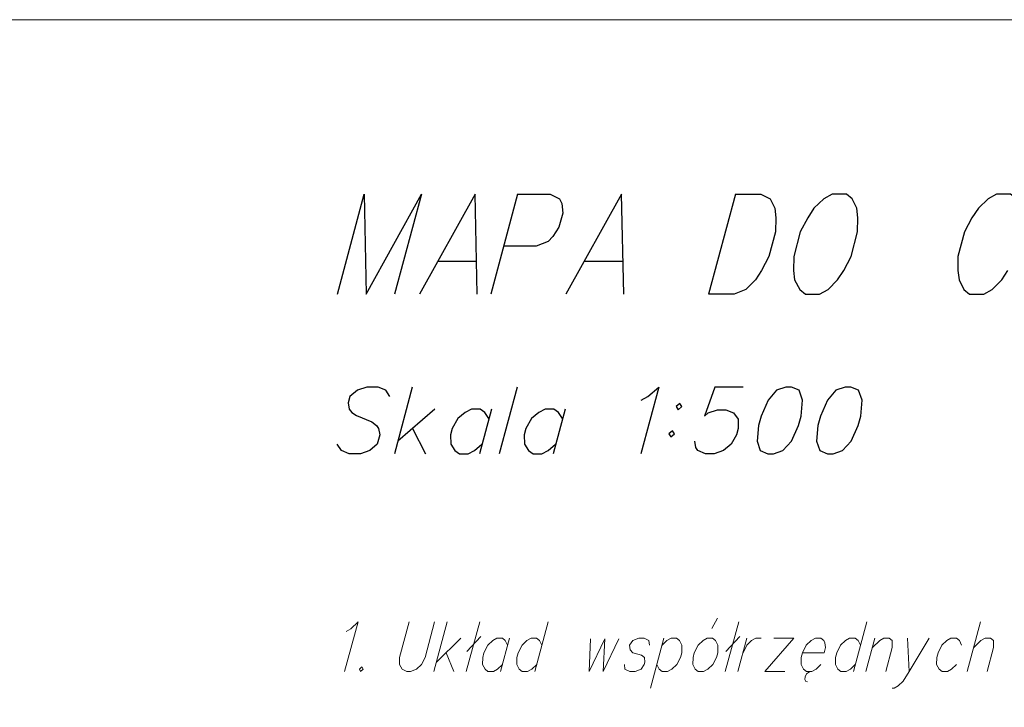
# Model space of a CAD drawing. Header units: metres. Extents: x 5555129 to 5555568, y 5636170 to 5636517.
# Tile 102 of 162: x 5555349 to 5555362, y 5636507 to 5636517. Entities that reach past the tile are written whole.
import ezdxf

# ---------------------------------------------------------------- set-up
doc = ezdxf.new("R2010")
doc.units = ezdxf.units.M
doc.header["$MEASUREMENT"] = 0
doc.layers.add('#RAMKA', color=7, linetype='Continuous', lineweight=18)

# ---------------------------------------------------------------- blocks, each defined once
blk = doc.blocks.new('*U1050')
at = {"layer": '#RAMKA', "color": 7, "linetype": 'ByBlock', "lineweight": 25}
blk.add_line((5555354.54, 5636513.356), (5555355.077, 5636513.356), dxfattribs=at)
at = {"layer": '#RAMKA', "color": 7, "linetype": 'ByBlock', "lineweight": 25, "flags": 128}
blk.add_lwpolyline([(5555355.085, 5636512.9), (5555355.056, 5636514.279), (5555354.287, 5636512.9)], dxfattribs=at)
blk = doc.blocks.new('*U1051')
at = {"layer": '#RAMKA', "color": 7, "linetype": 'ByBlock', "lineweight": 25}
blk.add_line((5555355.642, 5636514.279), (5555355.272, 5636512.9), dxfattribs=at)
at = {"layer": '#RAMKA', "color": 7, "linetype": 'ByBlock', "lineweight": 25, "flags": 128}
blk.add_lwpolyline([(5555355.642, 5636514.279), (5555356.09, 5636514.279), (5555356.219, 5636514.214), (5555356.25, 5636514.149), (5555356.264, 5636514.018), (5555356.212, 5636513.823), (5555356.128, 5636513.693), (5555356.062, 5636513.628), (5555355.898, 5636513.562), (5555355.45, 5636513.562)], dxfattribs=at)
blk = doc.blocks.new('*U1052')
at = {"layer": '#RAMKA', "color": 7, "linetype": 'ByBlock', "lineweight": 25}
blk.add_line((5555356.559, 5636513.356), (5555357.097, 5636513.356), dxfattribs=at)
at = {"layer": '#RAMKA', "color": 7, "linetype": 'ByBlock', "lineweight": 25, "flags": 128}
blk.add_lwpolyline([(5555357.105, 5636512.9), (5555357.075, 5636514.279), (5555356.307, 5636512.9)], dxfattribs=at)
blk = doc.blocks.new('*U1053')
at = {"layer": '#RAMKA', "color": 7, "linetype": 'ByBlock', "lineweight": 25}
blk.add_line((5555358.647, 5636514.279), (5555358.277, 5636512.9), dxfattribs=at)
at = {"layer": '#RAMKA', "color": 7, "linetype": 'ByBlock', "lineweight": 25, "flags": 128}
blk.add_lwpolyline([(5555358.647, 5636514.279), (5555358.997, 5636514.279), (5555359.126, 5636514.214), (5555359.189, 5636514.084), (5555359.203, 5636513.953), (5555359.199, 5636513.758), (5555359.109, 5636513.421), (5555359.008, 5636513.226), (5555358.924, 5636513.095), (5555358.792, 5636512.965), (5555358.628, 5636512.9), (5555358.277, 5636512.9)], dxfattribs=at)
blk = doc.blocks.new('*U1063')
at = {"layer": '#RAMKA', "color": 7, "linetype": 'ByBlock', "lineweight": 25}
for p, q in [((5555354.189, 5636511.616), (5555353.943, 5636510.697)), ((5555354.499, 5636511.312), (5555353.989, 5636510.871)), ((5555354.192, 5636511.045), (5555354.373, 5636510.697))]:
    blk.add_line(p, q, dxfattribs=at)
blk = doc.blocks.new('*U1064')
at = {"layer": '#RAMKA', "color": 7, "linetype": 'ByBlock', "lineweight": 25}
blk.add_line((5555355.28, 5636511.312), (5555355.115, 5636510.697), dxfattribs=at)
at = {"layer": '#RAMKA', "color": 7, "linetype": 'ByBlock', "lineweight": 25, "flags": 128}
blk.add_lwpolyline([(5555355.245, 5636511.182), (5555355.19, 5636511.269), (5555355.124, 5636511.312), (5555355.007, 5636511.312), (5555354.917, 5636511.269), (5555354.815, 5636511.182), (5555354.739, 5636511.045), (5555354.716, 5636510.958), (5555354.72, 5636510.828), (5555354.775, 5636510.741), (5555354.842, 5636510.697), (5555354.959, 5636510.697), (5555355.049, 5636510.741), (5555355.15, 5636510.828)], dxfattribs=at)
blk = doc.blocks.new('*U1065')
at = {"layer": '#RAMKA', "color": 7, "linetype": 'ByBlock', "lineweight": 25}
blk.add_line((5555356.296, 5636511.312), (5555356.131, 5636510.697), dxfattribs=at)
at = {"layer": '#RAMKA', "color": 7, "linetype": 'ByBlock', "lineweight": 25, "flags": 128}
blk.add_lwpolyline([(5555356.261, 5636511.182), (5555356.206, 5636511.269), (5555356.14, 5636511.312), (5555356.023, 5636511.312), (5555355.933, 5636511.269), (5555355.831, 5636511.182), (5555355.755, 5636511.045), (5555355.732, 5636510.958), (5555355.736, 5636510.828), (5555355.791, 5636510.741), (5555355.858, 5636510.697), (5555355.975, 5636510.697), (5555356.065, 5636510.741), (5555356.166, 5636510.828)], dxfattribs=at)
blk = doc.blocks.new('*U1066')
at = {"layer": '#RAMKA', "color": 7, "linetype": 'ByBlock', "lineweight": 25, "flags": 128}
for points in [[(5555357.88, 5636511.392), (5555357.83, 5636511.349), (5555357.857, 5636511.305), (5555357.908, 5636511.349), (5555357.88, 5636511.392)], [(5555357.78, 5636511.016), (5555357.729, 5636510.972), (5555357.756, 5636510.929), (5555357.807, 5636510.972), (5555357.78, 5636511.016)]]:
    blk.add_lwpolyline(points, dxfattribs=at)
blk = doc.blocks.new('*U1067')
at = {"layer": '#RAMKA', "color": 7, "linetype": 'ByBlock', "lineweight": 18}
for p, q in [((5555354.671, 5636508.381), (5555354.487, 5636507.692)), ((5555354.859, 5636508.153), (5555354.521, 5636507.822)), ((5555354.656, 5636507.953), (5555354.76, 5636507.692))]:
    blk.add_line(p, q, dxfattribs=at)
blk = doc.blocks.new('*U1068')
at = {"layer": '#RAMKA', "color": 7, "linetype": 'ByBlock', "lineweight": 18}
for p, q in [((5555355.119, 5636508.381), (5555354.934, 5636507.692)), ((5555355.134, 5636508.175), (5555354.942, 5636507.969))]:
    blk.add_line(p, q, dxfattribs=at)
blk = doc.blocks.new('*U1069')
at = {"layer": '#RAMKA', "color": 7, "linetype": 'ByBlock', "lineweight": 18}
blk.add_line((5555355.53, 5636508.153), (5555355.407, 5636507.692), dxfattribs=at)
at = {"layer": '#RAMKA', "color": 7, "linetype": 'ByBlock', "lineweight": 18, "flags": 128}
blk.add_lwpolyline([(5555355.504, 5636508.056), (5555355.472, 5636508.121), (5555355.431, 5636508.153), (5555355.356, 5636508.153), (5555355.298, 5636508.121), (5555355.231, 5636508.056), (5555355.178, 5636507.953), (5555355.161, 5636507.887), (5555355.159, 5636507.79), (5555355.192, 5636507.725), (5555355.233, 5636507.692), (5555355.307, 5636507.692), (5555355.366, 5636507.725), (5555355.433, 5636507.79)], dxfattribs=at)
blk = doc.blocks.new('*U1070')
at = {"layer": '#RAMKA', "color": 7, "linetype": 'ByBlock', "lineweight": 18}
blk.add_line((5555356.064, 5636508.381), (5555355.879, 5636507.692), dxfattribs=at)
at = {"layer": '#RAMKA', "color": 7, "linetype": 'ByBlock', "lineweight": 18, "flags": 128}
blk.add_lwpolyline([(5555355.977, 5636508.056), (5555355.945, 5636508.121), (5555355.904, 5636508.153), (5555355.829, 5636508.153), (5555355.77, 5636508.121), (5555355.703, 5636508.056), (5555355.651, 5636507.953), (5555355.633, 5636507.887), (5555355.632, 5636507.79), (5555355.664, 5636507.725), (5555355.705, 5636507.692), (5555355.78, 5636507.692), (5555355.838, 5636507.725), (5555355.906, 5636507.79)], dxfattribs=at)
blk = doc.blocks.new('*U1071')
at = {"layer": '#RAMKA', "color": 7, "linetype": 'ByBlock', "lineweight": 18}
blk.add_line((5555357.66, 5636508.153), (5555357.476, 5636507.464), dxfattribs=at)
at = {"layer": '#RAMKA', "color": 7, "linetype": 'ByBlock', "lineweight": 18, "flags": 128}
blk.add_lwpolyline([(5555357.634, 5636508.056), (5555357.701, 5636508.121), (5555357.76, 5636508.153), (5555357.834, 5636508.153), (5555357.875, 5636508.121), (5555357.908, 5636508.056), (5555357.905, 5636507.953), (5555357.888, 5636507.887), (5555357.837, 5636507.79), (5555357.769, 5636507.725), (5555357.711, 5636507.692), (5555357.636, 5636507.692), (5555357.595, 5636507.725), (5555357.563, 5636507.79)], dxfattribs=at)
blk = doc.blocks.new('*U1072')
at = {"layer": '#RAMKA', "color": 7, "linetype": 'ByBlock', "lineweight": 18}
blk.add_line((5555358.323, 5636508.289), (5555358.398, 5636508.43), dxfattribs=at)
at = {"layer": '#RAMKA', "color": 7, "linetype": 'ByBlock', "lineweight": 18, "flags": 128}
blk.add_lwpolyline([(5555358.257, 5636508.153), (5555358.199, 5636508.121), (5555358.132, 5636508.056), (5555358.079, 5636507.953), (5555358.062, 5636507.887), (5555358.06, 5636507.79), (5555358.093, 5636507.725), (5555358.134, 5636507.692), (5555358.208, 5636507.692), (5555358.267, 5636507.725), (5555358.334, 5636507.79), (5555358.385, 5636507.887), (5555358.402, 5636507.953), (5555358.405, 5636508.056), (5555358.373, 5636508.121), (5555358.332, 5636508.153), (5555358.257, 5636508.153)], dxfattribs=at)
blk = doc.blocks.new('*U1073')
at = {"layer": '#RAMKA', "color": 7, "linetype": 'ByBlock', "lineweight": 18}
for p, q in [((5555358.691, 5636508.381), (5555358.507, 5636507.692)), ((5555358.707, 5636508.175), (5555358.515, 5636507.969))]:
    blk.add_line(p, q, dxfattribs=at)
blk = doc.blocks.new('*U1074')
at = {"layer": '#RAMKA', "color": 7, "linetype": 'ByBlock', "lineweight": 18}
blk.add_line((5555358.804, 5636508.153), (5555358.681, 5636507.692), dxfattribs=at)
at = {"layer": '#RAMKA', "color": 7, "linetype": 'ByBlock', "lineweight": 18, "flags": 128}
blk.add_lwpolyline([(5555358.751, 5636507.953), (5555358.803, 5636508.056), (5555358.87, 5636508.121), (5555358.929, 5636508.153), (5555359.003, 5636508.153)], dxfattribs=at)
blk = doc.blocks.new('*U1075')
at = {"layer": '#RAMKA', "color": 7, "linetype": 'ByBlock', "lineweight": 18}
for p, q in [((5555359.451, 5636508.153), (5555359.054, 5636507.692)), ((5555359.178, 5636508.153), (5555359.451, 5636508.153)), ((5555359.054, 5636507.692), (5555359.328, 5636507.692))]:
    blk.add_line(p, q, dxfattribs=at)
blk = doc.blocks.new('*U1076')
at = {"layer": '#RAMKA', "color": 7, "linetype": 'ByBlock', "lineweight": 18}
for p, q in [((5555359.607, 5636507.622), (5555359.605, 5636507.584)), ((5555359.626, 5636507.66), (5555359.607, 5636507.622)), ((5555359.652, 5636507.681), (5555359.626, 5636507.66)), ((5555359.68, 5636507.692), (5555359.652, 5636507.681)), ((5555359.605, 5636507.584), (5555359.619, 5636507.556)), ((5555359.619, 5636507.556), (5555359.642, 5636507.551))]:
    blk.add_line(p, q, dxfattribs=at)
at = {"layer": '#RAMKA', "color": 7, "linetype": 'ByBlock', "lineweight": 18, "flags": 128}
blk.add_lwpolyline([(5555359.571, 5636507.953), (5555359.87, 5636507.953), (5555359.889, 5636508.023), (5555359.881, 5636508.088), (5555359.865, 5636508.121), (5555359.824, 5636508.153), (5555359.75, 5636508.153), (5555359.691, 5636508.121), (5555359.624, 5636508.056), (5555359.571, 5636507.953), (5555359.554, 5636507.887), (5555359.553, 5636507.79), (5555359.585, 5636507.725), (5555359.626, 5636507.692), (5555359.701, 5636507.692), (5555359.759, 5636507.725), (5555359.826, 5636507.79)], dxfattribs=at)
blk = doc.blocks.new('*U1077')
at = {"layer": '#RAMKA', "color": 7, "linetype": 'ByBlock', "lineweight": 18}
blk.add_line((5555360.457, 5636508.381), (5555360.273, 5636507.692), dxfattribs=at)
at = {"layer": '#RAMKA', "color": 7, "linetype": 'ByBlock', "lineweight": 18, "flags": 128}
blk.add_lwpolyline([(5555360.37, 5636508.056), (5555360.338, 5636508.121), (5555360.297, 5636508.153), (5555360.222, 5636508.153), (5555360.164, 5636508.121), (5555360.097, 5636508.056), (5555360.044, 5636507.953), (5555360.027, 5636507.887), (5555360.025, 5636507.79), (5555360.058, 5636507.725), (5555360.099, 5636507.692), (5555360.173, 5636507.692), (5555360.232, 5636507.725), (5555360.299, 5636507.79)], dxfattribs=at)
blk = doc.blocks.new('*U1078')
at = {"layer": '#RAMKA', "color": 7, "linetype": 'ByBlock', "lineweight": 18}
blk.add_line((5555360.57, 5636508.153), (5555360.447, 5636507.692), dxfattribs=at)
at = {"layer": '#RAMKA', "color": 7, "linetype": 'ByBlock', "lineweight": 18, "flags": 128}
blk.add_lwpolyline([(5555360.536, 5636508.023), (5555360.636, 5636508.121), (5555360.695, 5636508.153), (5555360.769, 5636508.153), (5555360.81, 5636508.121), (5555360.809, 5636508.023), (5555360.72, 5636507.692)], dxfattribs=at)
blk = doc.blocks.new('*U1079')
at = {"layer": '#RAMKA', "color": 7, "linetype": 'ByBlock', "lineweight": 18}
blk.add_line((5555361.018, 5636508.153), (5555361.044, 5636507.692), dxfattribs=at)
at = {"layer": '#RAMKA', "color": 7, "linetype": 'ByBlock', "lineweight": 18, "flags": 128}
blk.add_lwpolyline([(5555361.317, 5636508.153), (5555361.044, 5636507.692), (5555360.959, 5636507.562), (5555360.892, 5636507.497), (5555360.834, 5636507.464), (5555360.809, 5636507.464)], dxfattribs=at)
blk = doc.blocks.new('*U1080')
at = {"layer": '#RAMKA', "color": 7, "linetype": 'ByBlock', "lineweight": 18}
blk.add_line((5555362.028, 5636508.381), (5555361.844, 5636507.692), dxfattribs=at)
at = {"layer": '#RAMKA', "color": 7, "linetype": 'ByBlock', "lineweight": 18, "flags": 128}
blk.add_lwpolyline([(5555361.933, 5636508.023), (5555362.033, 5636508.121), (5555362.092, 5636508.153), (5555362.166, 5636508.153), (5555362.207, 5636508.121), (5555362.206, 5636508.023), (5555362.117, 5636507.692)], dxfattribs=at)

msp = doc.modelspace()

# ---------------------------------------------------------------- linework, layer by layer
at = {"layer": '#RAMKA', "color": 7, "linetype": 'Continuous', "lineweight": 25}
msp.add_line((5555355.635, 5636511.616), (5555355.389, 5636510.697), dxfattribs=at)
at = {"layer": '#RAMKA', "color": 7, "linetype": 'Continuous', "lineweight": 18, "flags": 128}
for points in [[(5555567.543, 5636516.686), (5555567.543, 5636373.686), (5555311.77, 5636373.686), (5555311.77, 5636516.686), (5555567.543, 5636516.686)], [(5555311.77, 5636494.991), (5555454.77, 5636494.991), (5555454.77, 5636516.686), (5555311.77, 5636516.686), (5555311.77, 5636494.991)]]:
    msp.add_lwpolyline(points, close=True, dxfattribs=at)
at = {"layer": '#RAMKA', "color": 7, "linetype": 'Continuous', "lineweight": 25, "flags": 128}
for points in [[(5555353.155, 5636512.9), (5555353.525, 5636514.279), (5555353.554, 5636512.9), (5555354.315, 5636514.279), (5555353.945, 5636512.9)], [(5555359.983, 5636514.279), (5555359.867, 5636514.214), (5555359.727, 5636514.084), (5555359.643, 5636513.953), (5555359.541, 5636513.758), (5555359.451, 5636513.421), (5555359.448, 5636513.226), (5555359.462, 5636513.095), (5555359.533, 5636512.965), (5555359.613, 5636512.9), (5555359.808, 5636512.9), (5555359.924, 5636512.965), (5555360.056, 5636513.095), (5555360.14, 5636513.226), (5555360.241, 5636513.421), (5555360.331, 5636513.758), (5555360.335, 5636513.953), (5555360.321, 5636514.084), (5555360.258, 5636514.214), (5555360.178, 5636514.279), (5555359.983, 5636514.279)], [(5555362.599, 5636513.953), (5555362.585, 5636514.084), (5555362.522, 5636514.214), (5555362.442, 5636514.279), (5555362.247, 5636514.279), (5555362.131, 5636514.214), (5555361.999, 5636514.084), (5555361.907, 5636513.953), (5555361.805, 5636513.758), (5555361.715, 5636513.421), (5555361.712, 5636513.226), (5555361.734, 5636513.095), (5555361.797, 5636512.965), (5555361.877, 5636512.9), (5555362.072, 5636512.9), (5555362.188, 5636512.965), (5555362.32, 5636513.095), (5555362.404, 5636513.226)], [(5555353.881, 5636511.486), (5555353.826, 5636511.573), (5555353.72, 5636511.616), (5555353.564, 5636511.616), (5555353.435, 5636511.573), (5555353.327, 5636511.486), (5555353.304, 5636511.399), (5555353.32, 5636511.312), (5555353.354, 5636511.269), (5555353.42, 5636511.226), (5555353.631, 5636511.139), (5555353.696, 5636511.088), (5555353.723, 5636511.045), (5555353.739, 5636510.958), (5555353.704, 5636510.828), (5555353.603, 5636510.741), (5555353.474, 5636510.697), (5555353.318, 5636510.697), (5555353.212, 5636510.741), (5555353.151, 5636510.828)], [(5555357.345, 5636511.435), (5555357.437, 5636511.486), (5555357.589, 5636511.616), (5555357.343, 5636510.697)], [(5555358.755, 5636511.616), (5555358.364, 5636511.616), (5555358.218, 5636511.218), (5555358.269, 5636511.262), (5555358.398, 5636511.305), (5555358.515, 5636511.305), (5555358.621, 5636511.262), (5555358.682, 5636511.175), (5555358.686, 5636511.045), (5555358.663, 5636510.958), (5555358.589, 5636510.828), (5555358.481, 5636510.741), (5555358.352, 5636510.697), (5555358.235, 5636510.697), (5555358.129, 5636510.741), (5555358.102, 5636510.784), (5555358.086, 5636510.871)], [(5555359.341, 5636511.616), (5555359.212, 5636511.573), (5555359.097, 5636511.435), (5555359, 5636511.218), (5555358.965, 5636511.088), (5555358.946, 5636510.871), (5555358.989, 5636510.741), (5555359.095, 5636510.697), (5555359.173, 5636510.697), (5555359.302, 5636510.741), (5555359.421, 5636510.871), (5555359.518, 5636511.088), (5555359.553, 5636511.218), (5555359.572, 5636511.435), (5555359.525, 5636511.573), (5555359.419, 5636511.616), (5555359.341, 5636511.616)], [(5555360.162, 5636511.616), (5555360.033, 5636511.573), (5555359.918, 5636511.435), (5555359.82, 5636511.218), (5555359.785, 5636511.088), (5555359.766, 5636510.871), (5555359.81, 5636510.741), (5555359.915, 5636510.697), (5555359.993, 5636510.697), (5555360.122, 5636510.741), (5555360.242, 5636510.871), (5555360.339, 5636511.088), (5555360.374, 5636511.218), (5555360.393, 5636511.435), (5555360.345, 5636511.573), (5555360.24, 5636511.616), (5555360.162, 5636511.616)]]:
    msp.add_lwpolyline(points, dxfattribs=at)
at = {"layer": '#RAMKA', "color": 7, "linetype": 'Continuous', "lineweight": 18, "flags": 128}
for points in [[(5555353.279, 5636508.245), (5555353.339, 5636508.283), (5555353.44, 5636508.381), (5555353.255, 5636507.692)], [(5555354.145, 5636508.381), (5555354.012, 5636507.887), (5555354.011, 5636507.79), (5555354.048, 5636507.725), (5555354.113, 5636507.692), (5555354.163, 5636507.692), (5555354.247, 5636507.725), (5555354.314, 5636507.79), (5555354.365, 5636507.887), (5555354.497, 5636508.381)], [(5555356.647, 5636508.143), (5555356.627, 5636507.692), (5555356.845, 5636508.143), (5555356.822, 5636507.692), (5555357.04, 5636508.143)], [(5555357.46, 5636508.056), (5555357.453, 5636508.121), (5555357.387, 5636508.153), (5555357.312, 5636508.153), (5555357.229, 5636508.121), (5555357.186, 5636508.056), (5555357.194, 5636507.991), (5555357.233, 5636507.953), (5555357.349, 5636507.92), (5555357.39, 5636507.887), (5555357.398, 5636507.822), (5555357.389, 5636507.79), (5555357.347, 5636507.725), (5555357.263, 5636507.692), (5555357.189, 5636507.692), (5555357.123, 5636507.725), (5555357.115, 5636507.79)], [(5555361.767, 5636508.056), (5555361.735, 5636508.121), (5555361.694, 5636508.153), (5555361.619, 5636508.153), (5555361.561, 5636508.121), (5555361.494, 5636508.056), (5555361.441, 5636507.953), (5555361.424, 5636507.887), (5555361.422, 5636507.79), (5555361.455, 5636507.725), (5555361.496, 5636507.692), (5555361.57, 5636507.692), (5555361.629, 5636507.725), (5555361.696, 5636507.79)], [(5555353.493, 5636507.757), (5555353.459, 5636507.725), (5555353.475, 5636507.692), (5555353.509, 5636507.725), (5555353.493, 5636507.757)]]:
    msp.add_lwpolyline(points, dxfattribs=at)

# ---------------------------------------------------------------- block references
at = {"layer": '#RAMKA', "color": 7, "linetype": 'Continuous', "lineweight": 25}
for name in ['*U1050', '*U1051', '*U1052', '*U1053', '*U1063', '*U1066', '*U1064', '*U1065']:
    msp.add_blockref(name, (0, 0), dxfattribs=at)
at = {"layer": '#RAMKA', "color": 7, "linetype": 'Continuous', "lineweight": 18}
for name in ['*U1072', '*U1067', '*U1068', '*U1070', '*U1073', '*U1077', '*U1080', '*U1069', '*U1071', '*U1074', '*U1075', '*U1076', '*U1078', '*U1079']:
    msp.add_blockref(name, (0, 0), dxfattribs=at)

doc.saveas('drawing.dxf')
